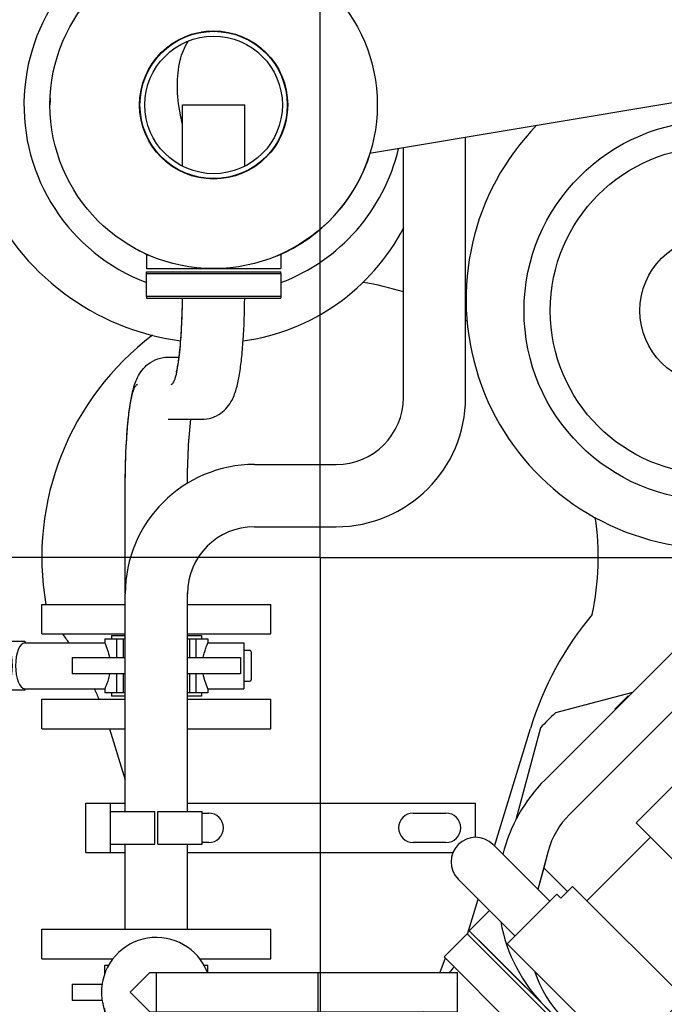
# Model space of a CAD drawing. Header units: millimetres. Extents: x 0 to 1189, y 0 to 841.
# Tile 164 of 175: x 913 to 928, y 469 to 493. Entities that reach past the tile are written whole.
import ezdxf

# ---------------------------------------------------------------- set-up
doc = ezdxf.new("R2010")
doc.units = ezdxf.units.MM
doc.header["$LTSCALE"] = 65.395
doc.linetypes.add('CENTER', pattern=[0.6, 0.375, -0.075, 0.075, -0.075])
for name, color, linetype in [('25007_060000_TLKGS_KGS_V_ABL1244', 7, 'CONTINUOUS'), ('25007_061000_TLKGS_KGS_V_ABL1245', 7, 'CONTINUOUS'), ('25007_062000_TLKGS_KGS_TL_V_ABL1295', 7, 'CONTINUOUS'), ('25007_153200_271333_ABL1181', 7, 'CONTINUOUS'), ('25007_153200_43_ABL1313', 7, 'CONTINUOUS'), ('25007_153200_43_T1_PBL1371', 7, 'CONTINUOUS'), ('25007_153200_44_ABL1287', 7, 'CONTINUOUS'), ('25007_153200_44_T1_PBL1330', 7, 'CONTINUOUS'), ('25007_153200_45_ABL1324', 7, 'CONTINUOUS'), ('25007_153200_45_T1_PBL1336', 7, 'CONTINUOUS'), ('25007_634500_05_SIMPLE1_A_ABL1246', 7, 'CONTINUOUS'), ('25007_634500_05_SIMPLE1_T1_A_PBL1247', 7, 'CONTINUOUS'), ('25007_641000_05_SIMPLE1_E_ABL1251', 7, 'CONTINUOUS'), ('25007_641000_05_SIMPLE1_T1_E_PBL1252', 7, 'CONTINUOUS'), ('25007_641000_05_SIMPLE1_T2_E_PBL1264', 7, 'CONTINUOUS'), ('25007_644000_01_SIMPLE1_C_ABL1374', 7, 'CONTINUOUS'), ('25007_644000_01_SIMPLE1_T1_C_PBL1375', 7, 'CONTINUOUS'), ('25007_644000_01_SIMPLE1_T2_C_PBL2440', 7, 'CONTINUOUS'), ('25007_644000_02_SIMPLE1_C_ABL1362', 7, 'CONTINUOUS'), ('25007_644000_02_SIMPLE1_T1_C_PBL1363', 7, 'CONTINUOUS'), ('25007_644000_02_SIMPLE1_T2_C_PBL2441', 7, 'CONTINUOUS'), ('25007_831800_06_SIMPLE1_X_ABL1340', 7, 'CONTINUOUS'), ('25007_831800_06_SIMPLE1_X_T1_PBL1353', 7, 'CONTINUOUS'), ('25007_831800_06_SIMPLE1_X_T2_PBL2444', 7, 'CONTINUOUS'), ('25007_831800_06_SIMPLE1_X_T3_PBL1361', 7, 'CONTINUOUS'), ('25007_833200_01_SIMPLE1_T1_X_PBL2442', 7, 'CONTINUOUS'), ('25007_833200_01_SIMPLE1_T1_X_PBL2443', 7, 'CONTINUOUS'), ('25007_833200_01_SIMPLE1_T4_X_PBL1341', 7, 'CONTINUOUS'), ('25007_833200_01_SIMPLE1_T4_X_PBL1342', 7, 'CONTINUOUS'), ('25007_833200_01_SIMPLE1_X_ABL1339', 7, 'CONTINUOUS'), ('25007_833901_10_PBL1299', 7, 'CONTINUOUS'), ('25007_836000_01_SIMPLE1_C_ABL1386', 7, 'CONTINUOUS'), ('25007_836000_01_SIMPLE1_T1_C_PBL1387', 7, 'CONTINUOUS'), ('25007_836000_01_SIMPLE1_T2_C_PBL2455', 7, 'CONTINUOUS'), ('25007_836000_01_SIMPLE1_T3_C_PBL2439', 7, 'CONTINUOUS'), ('25067_000000_IMO-2_SKL_PBL1327', 7, 'CONTINUOUS'), ('25067_000000_TLKGS_MARKETING_ABL1229', 7, 'CONTINUOUS'), ('ARI_ZESA_DN32_PN16_EPDM_ABL1276', 7, 'CONTINUOUS'), ('ARI_ZESA_DN32_PN16_EPDM_ABL1315', 7, 'CONTINUOUS'), ('ARI_ZESA_DN32_PN16_T1_EPDM_PBL1277', 7, 'CONTINUOUS'), ('ARI_ZESA_DN32_PN16_T1_EPDM_PBL1316', 7, 'CONTINUOUS'), ('ARI_ZESA_DN32_PN16_T2_EPDM_PBL1278', 7, 'CONTINUOUS'), ('ARI_ZESA_DN32_PN16_T2_EPDM_PBL1322', 7, 'CONTINUOUS'), ('EN1092_01A_DN32_PN16_OUTD_PBL1288', 7, 'CONTINUOUS'), ('EN1092_01A_DN32_PN16_OUTD_PBL1314', 7, 'CONTINUOUS'), ('EN1092_01A_DN32_PN16_OUTD_PBL1325', 7, 'CONTINUOUS'), ('links_5_VBL1178', 7, 'CONTINUOUS'), ('N4011-C1-82X39_PBL1338', 7, 'CONTINUOUS'), ('RKD3000-38_PBL1301', 7, 'CONTINUOUS'), ('RKD3000-38_PBL1302', 7, 'CONTINUOUS'), ('RKD3000-38_PBL1303', 7, 'CONTINUOUS')]:
    doc.layers.add(name, color=color, linetype=linetype)

# ---------------------------------------------------------------- blocks, each defined once
blk = doc.blocks.new('ARI_ZESA_DN32_PN16_T1_EPDM_PBL1277', base_point=(915.642, 469.37))
at = {"layer": 'ARI_ZESA_DN32_PN16_T1_EPDM_PBL1277', "color": 7, "linetype": 'Continuous'}
for p, q in [((914.739, 470.03), (914.85, 470.03)), ((914.739, 469.812), (914.739, 470.03)), ((917.148, 470.03), (917.259, 470.03)), ((917.259, 469.85), (917.259, 470.03)), ((913.945, 469.57), (914.691, 469.57)), ((913.945, 469.57), (913.945, 469.17)), ((914.675, 469.17), (913.945, 469.17)), ((914.739, 468.71), (914.739, 468.97)), ((917.259, 468.71), (917.259, 468.89)), ((914.838, 468.71), (914.739, 468.71)), ((917.259, 468.71), (917.16, 468.71))]:
    blk.add_line(p, q, dxfattribs=at)
blk.add_arc((915.999, 469.37), 1.34, 21.1763, 333.4607, dxfattribs=at)
blk = doc.blocks.new('ARI_ZESA_DN32_PN16_T2_EPDM_PBL1278', base_point=(919.359, 469.37))
at = {"layer": 'ARI_ZESA_DN32_PN16_T2_EPDM_PBL1278', "color": 7, "linetype": 'Continuous'}
for p, q in [((915.839, 469.85), (915.359, 469.37)), ((915.839, 469.85), (923.359, 469.85)), ((915.999, 469.85), (915.999, 468.89)), ((919.959, 468.89), (919.959, 469.85)), ((923.359, 468.89), (923.359, 469.85)), ((915.359, 469.37), (915.839, 468.89)), ((915.839, 468.89), (923.359, 468.89))]:
    blk.add_line(p, q, dxfattribs=at)
blk = doc.blocks.new('ARI_ZESA_DN32_PN16_EPDM_ABL1276', base_point=(918.652, 469.37))
at = {"layer": 'ARI_ZESA_DN32_PN16_T1_EPDM_PBL1277'}
blk.add_blockref('ARI_ZESA_DN32_PN16_T1_EPDM_PBL1277', (915.642, 469.37), dxfattribs=at)
at = {"layer": 'ARI_ZESA_DN32_PN16_T2_EPDM_PBL1278'}
blk.add_blockref('ARI_ZESA_DN32_PN16_T2_EPDM_PBL1278', (919.359, 469.37), dxfattribs=at)
blk = doc.blocks.new('EN1092_01A_DN32_PN16_OUTD_PBL1288', base_point=(915.999, 470.55))
at = {"layer": 'EN1092_01A_DN32_PN16_OUTD_PBL1288', "color": 7, "linetype": 'Continuous'}
for p, q in [((913.199, 470.91), (918.799, 470.91)), ((913.199, 470.19), (913.199, 470.91)), ((918.799, 470.19), (918.799, 470.91)), ((913.199, 470.19), (914.947, 470.19)), ((917.051, 470.19), (918.799, 470.19))]:
    blk.add_line(p, q, dxfattribs=at)
blk = doc.blocks.new('25007_153200_44_T1_PBL1330', base_point=(928.886, 485.311))
at = {"layer": '25007_153200_44_T1_PBL1330', "color": 7, "linetype": 'Continuous'}
for p, q in [((923.559, 483.91), (923.559, 490.265)), ((922.039, 483.91), (922.039, 490.01)), ((918.399, 482.27), (920.399, 482.27)), ((918.399, 480.75), (920.399, 480.75)), ((915.239, 473.79), (915.239, 479.11)), ((916.759, 473.79), (916.759, 479.11)), ((915.239, 470.91), (915.239, 472.99)), ((916.759, 470.91), (916.759, 472.99))]:
    blk.add_line(p, q, dxfattribs=at)
for centre, radius, start, end in [((920.399, 483.91), 3.16, 270, 360), ((920.399, 483.91), 1.64, 270, 360), ((918.399, 479.11), 3.16, 90, 180), ((918.399, 479.11), 1.64, 90, 180)]:
    blk.add_arc(centre, radius, start, end, dxfattribs=at)
blk = doc.blocks.new('25007_153200_44_ABL1287', base_point=(928.358, 485.483))
at = {"layer": '25007_153200_44_T1_PBL1330'}
blk.add_blockref('25007_153200_44_T1_PBL1330', (928.886, 485.311), dxfattribs=at)
at = {"layer": 'EN1092_01A_DN32_PN16_OUTD_PBL1288'}
blk.add_blockref('EN1092_01A_DN32_PN16_OUTD_PBL1288', (915.999, 470.55), dxfattribs=at)
blk = doc.blocks.new('25007_833901_10_PBL1299', base_point=(919.039, 473.39))
at = {"layer": '25007_833901_10_PBL1299', "color": 7, "linetype": 'Continuous'}
for p, q in [((914.279, 473.99), (915.239, 473.99)), ((914.279, 472.79), (914.279, 473.99)), ((914.879, 472.79), (914.879, 473.99)), ((916.76, 473.99), (923.799, 473.99)), ((923.799, 473.156), (923.799, 473.99)), ((917.12, 473.75), (917.279, 473.75)), ((922.279, 473.75), (923.079, 473.75)), ((917.279, 473.03), (917.12, 473.03)), ((923.079, 473.03), (922.279, 473.03)), ((914.279, 472.79), (915.239, 472.79)), ((916.76, 472.79), (923.255, 472.79))]:
    blk.add_line(p, q, dxfattribs=at)
for centre, start, end in [((917.279, 473.39), 270, 90), ((922.279, 473.39), 90, 270), ((923.079, 473.39), 270, 90)]:
    blk.add_arc(centre, 0.36, start, end, dxfattribs=at)
blk = doc.blocks.new('RKD3000-38_PBL1301', base_point=(915.419, 473.39))
at = {"layer": 'RKD3000-38_PBL1301', "color": 7, "linetype": 'Continuous'}
for p, q in [((914.879, 473.79), (915.959, 473.79)), ((915.959, 472.99), (915.959, 473.79)), ((914.879, 472.99), (915.959, 472.99))]:
    blk.add_line(p, q, dxfattribs=at)
blk = doc.blocks.new('RKD3000-38_PBL1302', base_point=(916.579, 473.39))
at = {"layer": 'RKD3000-38_PBL1302', "color": 7, "linetype": 'Continuous'}
for p, q in [((916.039, 473.79), (917.119, 473.79)), ((916.039, 472.99), (916.039, 473.79)), ((917.119, 472.99), (917.119, 473.79)), ((916.039, 472.99), (917.119, 472.99))]:
    blk.add_line(p, q, dxfattribs=at)
blk = doc.blocks.new('RKD3000-38_PBL1303', base_point=(917.12, 473.39))
at = {"layer": 'RKD3000-38_PBL1303', "color": 7, "linetype": 'Continuous'}
for p, q in [((917.119, 473.79), (917.12, 473.79)), ((917.12, 472.99), (917.12, 473.79)), ((917.119, 472.99), (917.12, 472.99))]:
    blk.add_line(p, q, dxfattribs=at)
blk = doc.blocks.new('EN1092_01A_DN32_PN16_OUTD_PBL1314', base_point=(916, 476.17))
at = {"layer": 'EN1092_01A_DN32_PN16_OUTD_PBL1314', "color": 7, "linetype": 'Continuous'}
for p, q in [((913.2, 476.53), (915.239, 476.53)), ((913.2, 475.81), (913.2, 476.53)), ((916.759, 476.53), (918.8, 476.53)), ((918.8, 475.81), (918.8, 476.53)), ((913.2, 475.81), (915.239, 475.81)), ((916.759, 475.81), (918.8, 475.81))]:
    blk.add_line(p, q, dxfattribs=at)
blk = doc.blocks.new('25007_153200_43_T1_PBL1371', base_point=(916, 466.01))
at = {"layer": '25007_153200_43_T1_PBL1371', "color": 7, "linetype": 'Continuous'}
for p, q in [((916.76, 473.79), (916.76, 475.81)), ((916.76, 470.91), (916.76, 472.99)), ((916.76, 465.59), (916.76, 467.83)), ((915.24, 464.87), (915.24, 464.95)), ((916.76, 464.87), (916.76, 464.95)), ((915.24, 463.53), (915.24, 463.59)), ((916.76, 463.53), (916.76, 463.59)), ((916.76, 456.21), (916.76, 459.187)), ((915.24, 456.21), (915.24, 456.7))]:
    blk.add_line(p, q, dxfattribs=at)
blk = doc.blocks.new('25007_153200_43_ABL1313', base_point=(916, 466.37))
at = {"layer": '25007_153200_43_T1_PBL1371'}
blk.add_blockref('25007_153200_43_T1_PBL1371', (916, 466.01), dxfattribs=at)
at = {"layer": 'EN1092_01A_DN32_PN16_OUTD_PBL1314'}
blk.add_blockref('EN1092_01A_DN32_PN16_OUTD_PBL1314', (916, 476.17), dxfattribs=at)
blk = doc.blocks.new('ARI_ZESA_DN32_PN16_T1_EPDM_PBL1316', base_point=(914.6, 477.35))
at = {"layer": 'ARI_ZESA_DN32_PN16_T1_EPDM_PBL1316', "color": 7, "linetype": 'Continuous'}
for p, q in [((910.98, 478.69), (911.32, 478.69)), ((911.32, 478.69), (911.32, 476.01)), ((910.88, 477.83), (910.88, 478.59)), ((911.32, 478.65), (911.76, 478.65)), ((911.76, 478.65), (911.76, 476.05)), ((914.74, 478.01), (915.239, 478.01)), ((914.74, 478.01), (914.74, 477.91)), ((914.9, 478.09), (915.239, 478.09)), ((914.9, 478.09), (914.9, 478.01)), ((915.035, 477.55), (915.035, 478.01)), ((915.19, 478.01), (915.19, 477.55)), ((916.759, 478.09), (917.1, 478.09)), ((916.759, 478.01), (917.26, 478.01)), ((916.811, 478.01), (916.811, 477.55)), ((916.965, 478.01), (916.965, 477.55)), ((917.1, 478.09), (917.1, 478.01)), ((917.26, 478.01), (917.26, 477.91)), ((912, 477.91), (912.253, 477.91)), ((912.253, 477.95), (912.787, 477.95)), ((912.253, 477.95), (912.253, 477.91)), ((912.253, 477.91), (912.256, 477.91)), ((912.785, 477.91), (912.787, 477.91)), ((912.787, 477.95), (912.787, 477.91)), ((912.787, 477.91), (914.74, 477.91)), ((917.26, 477.91), (918.14, 477.91)), ((918.14, 477.91), (918.14, 476.79)), ((918.14, 477.73), (918.28, 477.73)), ((913.946, 477.55), (915.239, 477.55)), ((913.946, 477.55), (913.946, 477.15)), ((916.759, 477.55), (918.054, 477.55)), ((918.054, 477.55), (918.054, 477.15)), ((918.32, 477.69), (918.32, 477.01)), ((915.239, 477.15), (913.946, 477.15)), ((915.035, 476.69), (915.035, 477.15)), ((915.19, 477.15), (915.19, 476.69)), ((918.054, 477.15), (916.759, 477.15)), ((916.811, 477.15), (916.811, 476.69)), ((916.965, 477.15), (916.965, 476.69)), ((910.88, 476.11), (910.88, 476.87)), ((912, 476.79), (912.253, 476.79)), ((912.256, 476.79), (912.253, 476.79)), ((912.253, 476.79), (912.253, 476.75)), ((912.787, 476.79), (912.785, 476.79)), ((912.787, 476.79), (914.74, 476.79)), ((912.787, 476.79), (912.787, 476.75)), ((914.74, 476.79), (914.74, 476.69)), ((917.26, 476.79), (918.14, 476.79)), ((917.26, 476.79), (917.26, 476.69)), ((918.14, 476.97), (918.28, 476.97)), ((912.787, 476.75), (912.253, 476.75)), ((915.239, 476.69), (914.74, 476.69)), ((914.9, 476.69), (914.9, 476.61)), ((915.239, 476.61), (914.9, 476.61)), ((917.26, 476.69), (916.759, 476.69)), ((917.1, 476.61), (916.759, 476.61)), ((917.1, 476.69), (917.1, 476.61)), ((911.32, 476.05), (911.76, 476.05)), ((910.98, 476.01), (911.32, 476.01))]:
    blk.add_line(p, q, dxfattribs=at)
for centre, radius, start, end in [((910.98, 478.59), 0.1, 90, 180), ((912, 478.15), 0.24, 180, 270), ((918.28, 477.69), 0.04, 0, 90), ((918.28, 477.01), 0.04, 270, 360), ((912, 476.55), 0.24, 90, 180), ((910.98, 476.11), 0.1, 180, 270)]:
    blk.add_arc(centre, radius, start, end, dxfattribs=at)
for centre, start_param, end_param in [((912.25, 477.35), 3.163625, 6.261153), ((912.79, 477.35), 0.021869, 3.119723)]:
    blk.add_ellipse(centre, major_axis=(0, 0.56), ratio=0.414214, start_param=start_param, end_param=end_param, dxfattribs=at)
for points in [[(914.74, 477.91), (914.791, 477.795), (914.832, 477.674), (914.854, 477.55)], [(917.26, 476.79), (917.209, 476.905), (917.168, 477.026), (917.147, 477.15)]]:
    blk.add_open_spline(points, degree=3, dxfattribs=at)
for points in [[(917.147, 477.55), (917.155, 477.599), (917.177, 477.687), (917.212, 477.799), (917.245, 477.867), (917.254, 477.903), (917.26, 477.91)], [(914.854, 477.15), (914.845, 477.101), (914.824, 477.013), (914.789, 476.901), (914.756, 476.833), (914.746, 476.797), (914.74, 476.79)]]:
    blk.add_open_spline(points, degree=3, knots=[0, 0, 0, 0, 0.395511, 0.714042, 0.925226, 1, 1, 1, 1], dxfattribs=at)
blk = doc.blocks.new('ARI_ZESA_DN32_PN16_T2_EPDM_PBL1322', base_point=(909.756, 477.35))
at = {"layer": 'ARI_ZESA_DN32_PN16_T2_EPDM_PBL1322', "color": 7, "linetype": 'Continuous'}
for p, q in [((908.512, 477.83), (911, 477.83)), ((908.512, 476.87), (908.512, 477.83)), ((908.612, 477.83), (908.612, 476.87)), ((908.96, 476.87), (908.96, 477.83)), ((909.035, 477.83), (909.035, 476.87)), ((909.492, 477.83), (909.492, 476.87)), ((909.592, 477.83), (909.592, 476.87)), ((911, 476.87), (911, 477.83)), ((908.512, 476.87), (911, 476.87))]:
    blk.add_line(p, q, dxfattribs=at)
blk = doc.blocks.new('ARI_ZESA_DN32_PN16_EPDM_ABL1315', base_point=(909.756, 477.35))
at = {"layer": 'ARI_ZESA_DN32_PN16_T1_EPDM_PBL1316'}
blk.add_blockref('ARI_ZESA_DN32_PN16_T1_EPDM_PBL1316', (914.6, 477.35), dxfattribs=at)
at = {"layer": 'ARI_ZESA_DN32_PN16_T2_EPDM_PBL1322'}
blk.add_blockref('ARI_ZESA_DN32_PN16_T2_EPDM_PBL1322', (909.756, 477.35), dxfattribs=at)
blk = doc.blocks.new('EN1092_01A_DN32_PN16_OUTD_PBL1325', base_point=(916, 478.49))
at = {"layer": 'EN1092_01A_DN32_PN16_OUTD_PBL1325', "color": 7, "linetype": 'Continuous'}
for p, q in [((913.2, 478.85), (915.239, 478.85)), ((913.2, 478.13), (913.2, 478.85)), ((916.759, 478.85), (918.8, 478.85)), ((918.8, 478.13), (918.8, 478.85)), ((913.2, 478.13), (915.239, 478.13)), ((916.759, 478.13), (918.8, 478.13))]:
    blk.add_line(p, q, dxfattribs=at)
blk = doc.blocks.new('25007_153200_45_T1_PBL1336', base_point=(916.7, 482.594))
at = {"layer": '25007_153200_45_T1_PBL1336', "color": 7, "linetype": 'Continuous'}
for p, q in [((916.291, 484.894), (916.557, 484.894)), ((916.291, 483.374), (917.11, 483.374)), ((915.24, 479.132), (915.24, 481.739)), ((916.76, 478.85), (916.76, 479.129))]:
    blk.add_line(p, q, dxfattribs=at)
for points, knots in [([(916.361, 484.226), (916.383, 484.226), (916.414, 484.264), (916.441, 484.32), (916.477, 484.423), (916.515, 484.596), (916.573, 484.974), (916.62, 485.562), (916.636, 486.064), (916.639, 486.338)], [0, 0, 0, 0, 0.030139, 0.055779, 0.089434, 0.180728, 0.302172, 0.619489, 1, 1, 1, 1]), ([(916.487, 484.517), (916.482, 484.502), (916.508, 484.586), (916.513, 484.622), (916.529, 484.705), (916.542, 484.79), (916.562, 484.933), (916.584, 485.135), (916.605, 485.403), (916.622, 485.698), (916.634, 486.013), (916.638, 486.229), (916.639, 486.338)], [0, 0, 0, 0, 0.027285, 0.059577, 0.101049, 0.150299, 0.206318, 0.335634, 0.4839, 0.646779, 0.820164, 1, 1, 1, 1]), ([(917.11, 483.374), (917.274, 483.374), (917.587, 483.476), (917.854, 483.808), (917.97, 484.148), (918.038, 484.489), (918.088, 484.876), (918.14, 485.499), (918.156, 485.994), (918.159, 486.338)], [0, 0, 0, 0, 0.143246, 0.265177, 0.358592, 0.454847, 0.568101, 0.699425, 1, 1, 1, 1]), ([(915.24, 481.739), (915.24, 482.104), (915.254, 482.632), (915.303, 483.297), (915.352, 483.714), (915.419, 484.077), (915.531, 484.433), (915.796, 484.784), (916.12, 484.894), (916.291, 484.894)], [0, 0, 0, 0, 0.302063, 0.435906, 0.551648, 0.649101, 0.740522, 0.858738, 1, 1, 1, 1]), ([(915.24, 481.739), (915.24, 482.056), (915.254, 482.644), (915.303, 483.334), (915.367, 483.783), (915.41, 483.989), (915.451, 484.114), (915.481, 484.18), (915.517, 484.226), (915.542, 484.226)], [0, 0, 0, 0, 0.375199, 0.694089, 0.817227, 0.910034, 0.94422, 0.970163, 1, 1, 1, 1]), ([(916.76, 481.808), (916.762, 482.092), (916.775, 482.615), (916.814, 483.138), (916.843, 483.376)], [0, 0, 0, 0, 0.541194, 1, 1, 1, 1]), ([(916.76, 481.808), (916.762, 482.095), (916.775, 482.618), (916.814, 483.141), (916.844, 483.375)], [0, 0, 0, 0, 0.549063, 1, 1, 1, 1])]:
    blk.add_open_spline(points, degree=3, knots=knots, dxfattribs=at)
blk = doc.blocks.new('N4011-C1-82X39_PBL1338', base_point=(917.4, 486.638))
at = {"layer": 'N4011-C1-82X39_PBL1338', "color": 7, "linetype": 'Continuous'}
for p, q in [((915.76, 486.938), (919.04, 486.938)), ((919.04, 486.938), (919.04, 486.338)), ((915.76, 486.378), (915.76, 486.338)), ((915.76, 486.338), (919.04, 486.338))]:
    blk.add_line(p, q, dxfattribs=at)
blk = doc.blocks.new('25007_153200_45_ABL1324', base_point=(916.12, 482.534))
at = {"layer": '25007_153200_45_T1_PBL1336'}
blk.add_blockref('25007_153200_45_T1_PBL1336', (916.7, 482.594), dxfattribs=at)
at = {"layer": 'EN1092_01A_DN32_PN16_OUTD_PBL1325'}
blk.add_blockref('EN1092_01A_DN32_PN16_OUTD_PBL1325', (916, 478.49), dxfattribs=at)
at = {"layer": 'N4011-C1-82X39_PBL1338'}
blk.add_blockref('N4011-C1-82X39_PBL1338', (917.4, 486.638), dxfattribs=at)
blk = doc.blocks.new('25007_153200_271333_ABL1181', base_point=(925.57, 469.52))
at = {"layer": '25007_153200_43_ABL1313'}
blk.add_blockref('25007_153200_43_ABL1313', (916, 466.37), dxfattribs=at)
at = {"layer": '25007_153200_44_ABL1287'}
blk.add_blockref('25007_153200_44_ABL1287', (928.358, 485.483), dxfattribs=at)
at = {"layer": '25007_153200_45_ABL1324'}
blk.add_blockref('25007_153200_45_ABL1324', (916.12, 482.534), dxfattribs=at)
at = {"layer": '25007_833901_10_PBL1299'}
blk.add_blockref('25007_833901_10_PBL1299', (919.039, 473.39), dxfattribs=at)
at = {"layer": 'ARI_ZESA_DN32_PN16_EPDM_ABL1276'}
blk.add_blockref('ARI_ZESA_DN32_PN16_EPDM_ABL1276', (918.652, 469.37), dxfattribs=at)
at = {"layer": 'ARI_ZESA_DN32_PN16_EPDM_ABL1315'}
blk.add_blockref('ARI_ZESA_DN32_PN16_EPDM_ABL1315', (909.756, 477.35), dxfattribs=at)
at = {"layer": 'RKD3000-38_PBL1301'}
blk.add_blockref('RKD3000-38_PBL1301', (915.419, 473.39), dxfattribs=at)
at = {"layer": 'RKD3000-38_PBL1302'}
blk.add_blockref('RKD3000-38_PBL1302', (916.579, 473.39), dxfattribs=at)
at = {"layer": 'RKD3000-38_PBL1303'}
blk.add_blockref('RKD3000-38_PBL1303', (917.12, 473.39), dxfattribs=at)
blk = doc.blocks.new('25007_634500_05_SIMPLE1_T1_A_PBL1247', base_point=(919.8, 479.179))
at = {"layer": '25007_634500_05_SIMPLE1_T1_A_PBL1247', "color": 7, "linetype": 'Continuous'}
for p, q in [((914.858, 475.81), (915.239, 474.564)), ((924.266, 472.944), (925.143, 475.815)), ((923.608, 470.792), (923.869, 471.645))]:
    blk.add_line(p, q, dxfattribs=at)
for centre, radius, start, end in [((920, 480), 21.9, 67.6698, 169.0327), ((920, 480), 6.8, 72.5352, 81.1733), ((920, 480), 6.8, 57.9717, 58.4119), ((920, 480), 6.8, 126.9812, 189.7465), ((920, 480), 6.8, 348.1731, 8.3047), ((932.794, 473.476), 8, 140.1102, 163), ((907.206, 473.476), 8, 33.6752, 35.615), ((907.206, 473.476), 8, 22.4487, 24.5024)]:
    blk.add_arc(centre, radius, start, end, dxfattribs=at)
blk = doc.blocks.new('25007_634500_05_SIMPLE1_A_ABL1246', base_point=(919.8, 479.179))
at = {"layer": '25007_634500_05_SIMPLE1_T1_A_PBL1247'}
blk.add_blockref('25007_634500_05_SIMPLE1_T1_A_PBL1247', (919.8, 479.179), dxfattribs=at)
blk = doc.blocks.new('25007_641000_05_SIMPLE1_T1_E_PBL1252', base_point=(924.792, 466.704))
at = {"layer": '25007_641000_05_SIMPLE1_T1_E_PBL1252', "color": 7, "linetype": 'Continuous'}
for p, q in [((923.6, 470.8), (923.034, 470.234)), ((923.6, 470.8), (927.984, 466.416)), ((923.063, 470.206), (922.929, 469.85)), ((923.034, 470.234), (926.956, 466.313)), ((922.568, 468.89), (922.565, 468.883)), ((921.972, 466.448), (921.972, 464.608)), ((927.418, 465.85), (927.984, 466.416)), ((926.956, 466.313), (927.418, 465.85)), ((927.612, 465.408), (927.843, 466.275)), ((927.344, 465.925), (927.344, 465.408)), ((927.344, 465.408), (927.612, 465.408)), ((927.852, 465.208), (927.992, 465.208)), ((927.992, 464.008), (927.992, 465.208)), ((921.795, 463.606), (921.972, 464.608)), ((927.504, 464.608), (921.972, 464.608)), ((927.789, 463.606), (927.767, 463.726)), ((919.792, 463.408), (929.792, 463.408)), ((919.792, 462.608), (919.792, 463.408)), ((929.792, 462.608), (929.792, 463.408)), ((919.792, 462.608), (929.792, 462.608))]:
    blk.add_line(p, q, dxfattribs=at)
for centre, radius, start, end in [((927.592, 466.448), 5.585, 140.6056, 142.3681), ((927.592, 466.448), 5.62, 154.0939, 180), ((927.592, 466.448), 5.585, 154.0779, 154.1572), ((927.852, 465.448), 0.24, 187.6551, 270), ((928.004, 463.768), 0.24, 92.8222, 190.0006), ((921.559, 463.648), 0.24, 270, 350), ((928.025, 463.648), 0.24, 190, 270)]:
    blk.add_arc(centre, radius, start, end, dxfattribs=at)
blk.add_open_spline([(927.735, 464.623), (927.709, 464.621), (927.632, 464.615), (927.555, 464.608), (927.504, 464.608)], degree=3, knots=[0, 0, 0, 0, 0.330032, 1, 1, 1, 1], dxfattribs=at)
blk = doc.blocks.new('25007_641000_05_SIMPLE1_T2_E_PBL1264', base_point=(929.994, 472.942))
at = {"layer": '25007_641000_05_SIMPLE1_T2_E_PBL1264', "color": 7, "linetype": 'Continuous'}
for p, q in [((932.195, 479.423), (932.157, 479.385)), ((932.426, 478.622), (930.993, 478.238)), ((929.177, 478.243), (925.5, 474.565)), ((934.813, 478.151), (934.72, 478.244)), ((932.096, 477.882), (927.727, 473.511)), ((930.097, 477.72), (926.095, 473.717)), ((935.428, 477.537), (935.336, 477.629)), ((927.635, 476.7), (925.753, 476.196)), ((927.535, 476.617), (927.209, 476.292)), ((927.543, 476.608), (927.535, 476.617)), ((927.209, 476.292), (927.218, 476.283)), ((925.389, 475.831), (924.788, 473.587)), ((935.423, 473.809), (935.807, 475.243)), ((935.067, 474.912), (930.697, 470.542)), ((936.607, 475.011), (936.57, 474.973)), ((927.727, 473.511), (928.081, 473.158)), ((928.081, 473.157), (926.526, 471.602)), ((928.081, 473.158), (930.344, 470.895)), ((925.615, 471.596), (924.229, 472.982)), ((930.904, 468.91), (934.906, 472.913)), ((925.577, 472.82), (925.326, 471.884)), ((925.578, 472.821), (925.468, 472.411)), ((925.468, 472.411), (925.327, 471.884)), ((925.468, 472.411), (926.048, 471.831)), ((925.468, 472.411), (926.048, 471.831)), ((925.468, 472.411), (925.468, 472.411)), ((924.766, 470.747), (923.38, 472.133)), ((926.172, 471.955), (925.889, 471.672)), ((929.142, 468.986), (926.172, 471.955)), ((931.752, 468.315), (935.429, 471.993)), ((925.79, 471.771), (924.574, 470.554)), ((925.889, 471.672), (925.79, 471.771)), ((924.144, 471.369), (923.647, 470.872)), ((923.647, 470.872), (924.135, 470.384)), ((924.094, 470.428), (923.648, 470.873)), ((930.344, 470.895), (928.789, 469.339)), ((930.344, 470.895), (930.697, 470.542)), ((924.574, 470.555), (927.403, 467.727)), ((924.574, 470.554), (927.403, 467.726)), ((924.525, 469.997), (924.094, 470.428)), ((924.135, 470.384), (924.566, 469.953)), ((933.383, 468.569), (933.887, 470.45)), ((933.478, 470.025), (933.804, 470.35)), ((933.804, 470.35), (933.795, 470.359)), ((933.47, 470.033), (933.478, 470.025)), ((925.501, 469.021), (924.525, 469.997)), ((924.566, 469.953), (925.5, 469.02)), ((925.499, 469.019), (925.5, 469.02)), ((925.499, 469.019), (926.207, 468.312)), ((925.501, 469.021), (926.209, 468.314)), ((927.403, 467.726), (928.619, 468.943)), ((928.619, 468.943), (928.859, 468.702)), ((928.619, 468.943), (928.86, 468.703)), ((928.859, 468.702), (929.142, 468.986)), ((929.018, 468.862), (929.598, 468.282)), ((929.018, 468.861), (929.598, 468.282)), ((928.265, 468.589), (928.364, 468.49)), ((928.42, 468.546), (927.799, 467.925)), ((928.265, 468.391), (928.406, 468.249)), ((928.42, 468.546), (928.561, 468.404)), ((928.561, 468.404), (928.548, 468.392)), ((929.598, 468.282), (930.008, 468.392)), ((926.207, 468.313), (927.14, 467.379)), ((926.207, 468.312), (926.207, 468.313)), ((927.184, 467.339), (926.208, 468.314)), ((928.445, 468.288), (928.406, 468.249)), ((928.857, 468.083), (929.598, 468.282)), ((929.598, 468.282), (929.598, 468.282)), ((930.774, 467.603), (933.019, 468.205)), ((927.756, 468.08), (927.855, 467.981)), ((927.799, 467.925), (927.941, 467.784)), ((927.954, 468.08), (928.096, 467.939)), ((928.096, 467.939), (928.057, 467.901)), ((928.011, 467.854), (927.941, 467.784)), ((927.14, 467.379), (927.572, 466.948)), ((927.616, 466.907), (927.184, 467.339)), ((928.771, 467.171), (928.06, 466.461)), ((928.626, 467.027), (929.05, 467.141)), ((927.572, 466.948), (928.06, 466.461)), ((928.061, 466.461), (927.616, 466.907))]:
    blk.add_line(p, q, dxfattribs=at)
for centre, radius, start, end in [((931.949, 475.471), 3.92, 45.0099, 135.0099), ((933.141, 475.956), 2.76, 345.0099, 105.0099), ((933.581, 476.397), 2.1, 315.0099, 135.0099), ((931.511, 476.306), 2, 105.0099, 135.0099), ((932.656, 474.764), 3.92, 351.964, 45.0099), ((929.388, 472.202), 5.4, 132.3017, 137.7697), ((928.273, 471.794), 3.92, 135.0099, 166.1177), ((927.51, 472.303), 2, 135.0099, 165.0099), ((933.491, 474.327), 2, 315.0099, 345.0099), ((932.656, 474.764), 3.92, 315.0099, 340.6295), ((923.804, 472.557), 0.6, 45.0099, 225.0099), ((928.273, 471.794), 3.92, 190.3441, 225.0099), ((927.916, 470.73), 2.8, 197.8447, 252.1749), ((929.49, 470.324), 2, 285.0099, 315.0099), ((929.388, 472.202), 5.4, 312.2501, 317.7181), ((928.98, 471.087), 3.92, 225.0099, 270.3763), ((928.98, 471.087), 3.92, 289.3336, 315.0099), ((927.916, 470.73), 2.8, 264.0816, 267.7496)]:
    blk.add_arc(centre, radius, start, end, dxfattribs=at)
blk = doc.blocks.new('25007_641000_05_SIMPLE1_E_ABL1251', base_point=(928.2, 471.016))
at = {"layer": '25007_641000_05_SIMPLE1_T1_E_PBL1252'}
blk.add_blockref('25007_641000_05_SIMPLE1_T1_E_PBL1252', (924.792, 466.704), dxfattribs=at)
at = {"layer": '25007_641000_05_SIMPLE1_T2_E_PBL1264'}
blk.add_blockref('25007_641000_05_SIMPLE1_T2_E_PBL1264', (929.994, 472.942), dxfattribs=at)
blk = doc.blocks.new('25007_644000_02_SIMPLE1_T1_C_PBL1363', base_point=(918.592, 492.211))
at = {"layer": '25007_644000_02_SIMPLE1_T1_C_PBL1363', "color": 7, "linetype": 'Continuous'}
for p, q in [((922.556, 499.18), (921.901, 498.721)), ((922.556, 499.18), (923.081, 498.43)), ((921.901, 498.721), (922.263, 498.204)), ((924.145, 496.91), (925.961, 494.317)), ((921.035, 496.691), (920.641, 496.028)), ((923.559, 496.353), (925.087, 494.171)), ((920.642, 496.028), (920.115, 495.141)), ((920.115, 495.141), (919.981, 494.915))]:
    blk.add_line(p, q, dxfattribs=at)
for points in [[(922.039, 496.905), (921.963, 496.877), (921.856, 496.841), (921.804, 496.826), (921.702, 496.797), (921.603, 496.773), (921.506, 496.752), (921.413, 496.735), (921.324, 496.721), (921.239, 496.709), (921.16, 496.701), (921.089, 496.695), (921.035, 496.691)], [(921.392, 493.866), (921.468, 493.835), (921.964, 493.668), (922.021, 493.657)]]:
    blk.add_lwpolyline(points, dxfattribs=at)
for centre, radius, start, end in [((917.719, 491.106), 6.496, 59.3017, 144.6812), ((917.404, 491.056), 4.64, 32.4285, 249.2062), ((917.393, 491.337), 6.096, 144.6812, 262.4848), ((922.851, 498.216), 4.473, 292.2831, 298.7305), ((917.403, 490.476), 5.235, 36.5085, 40.3542), ((917.404, 491.056), 4, 37.4493, 39.6903), ((917.404, 491.056), 5.08, 30.4699, 32.3198), ((917.404, 491.056), 4, 292.7993, 342.2031), ((917.404, 491.056), 4.64, 290.7158, 346.6485), ((917.403, 490.476), 5.235, 277.8624, 332.5418), ((917.404, 491.056), 4, 242.3546, 246.4096)]:
    blk.add_arc(centre, radius, start, end, dxfattribs=at)
for points, knots in [([(920.622, 494.399), (920.943, 494.192), (921.417, 493.977), (921.913, 493.854), (922.038, 493.829)], [0, 0, 0, 0, 0.749175, 1, 1, 1, 1]), ([(920.698, 494.324), (920.757, 494.286), (920.875, 494.212), (921.046, 494.11), (921.191, 494.022), (921.279, 493.97), (921.31, 493.942)], [0, 0, 0, 0, 0.295153, 0.576372, 0.826628, 1, 1, 1, 1]), ([(921.31, 493.942), (921.331, 493.923), (921.357, 493.897), (921.386, 493.874), (921.392, 493.866)], [0, 0, 0, 0, 0.741712, 1, 1, 1, 1])]:
    blk.add_open_spline(points, degree=3, knots=knots, dxfattribs=at)
blk = doc.blocks.new('25007_644000_02_SIMPLE1_T2_C_PBL2441', base_point=(917.012, 493.06))
at = {"layer": '25007_644000_02_SIMPLE1_T2_C_PBL2441', "color": 7, "linetype": 'Continuous'}
for start, end in [(36.2766, 87.9127), (177.6255, 180)]:
    blk.add_arc((917.4, 491.06), 4, start, end, dxfattribs=at)
blk = doc.blocks.new('25007_644000_02_SIMPLE1_C_ABL1362', base_point=(918.592, 492.211))
at = {"layer": '25007_644000_02_SIMPLE1_T1_C_PBL1363'}
blk.add_blockref('25007_644000_02_SIMPLE1_T1_C_PBL1363', (918.592, 492.211), dxfattribs=at)
at = {"layer": '25007_644000_02_SIMPLE1_T2_C_PBL2441'}
blk.add_blockref('25007_644000_02_SIMPLE1_T2_C_PBL2441', (917.012, 493.06), dxfattribs=at)
blk = doc.blocks.new('25007_644000_01_SIMPLE1_T1_C_PBL1375', base_point=(932.114, 486.319))
at = {"layer": '25007_644000_01_SIMPLE1_T1_C_PBL1375', "color": 7, "linetype": 'Continuous'}
for p, q in [((936.446, 492.423), (939.24, 486.432)), ((935.627, 492.286), (938.515, 486.093)), ((936.645, 491.996), (936.752, 492.046)), ((934.183, 490.951), (933.68, 490.366)), ((933.68, 490.366), (933.007, 489.584)), ((933.007, 489.584), (932.836, 489.385)), ((938.707, 487.573), (938.814, 487.623)), ((939.24, 486.432), (938.515, 486.093))]:
    blk.add_line(p, q, dxfattribs=at)
for points in [[(936.102, 491.266), (936.019, 491.232), (935.878, 491.177), (935.742, 491.128), (935.611, 491.086), (935.484, 491.049), (935.361, 491.019), (935.243, 490.993), (935.128, 490.973), (935.017, 490.956), (934.963, 490.95), (934.858, 490.94), (934.755, 490.933), (934.657, 490.929), (934.562, 490.928), (934.472, 490.93), (934.386, 490.934), (934.308, 490.939), (934.237, 490.945), (934.183, 490.951)], [(934.044, 488.107), (934.112, 488.063), (934.573, 487.813), (935.07, 487.62), (935.596, 487.491), (936.141, 487.429), (936.695, 487.436), (937.249, 487.513), (937.785, 487.658)]]:
    blk.add_lwpolyline(points, dxfattribs=at)
blk.add_circle((929.628, 486.032), 4.64, dxfattribs=at)
for centre, radius, start, end in [((929.947, 486.026), 6.496, 49.3017, 62.6903), ((929.666, 486.311), 6.096, 135.8034, 260.6589), ((929.526, 485.462), 5.235, 260.6589, 30.3542), ((929.628, 486.032), 5.08, 4.1784, 22.3198)]:
    blk.add_arc(centre, radius, start, end, dxfattribs=at)
for points, knots in [([(933.377, 488.765), (933.657, 488.507), (934.295, 488.068), (935.393, 487.697), (936.55, 487.625), (937.309, 487.778), (937.672, 487.901)], [0, 0, 0, 0, 0.249373, 0.499292, 0.749553, 1, 1, 1, 1]), ([(933.439, 488.679), (933.491, 488.63), (933.594, 488.537), (933.745, 488.408), (933.872, 488.296), (933.95, 488.229), (933.976, 488.196)], [0, 0, 0, 0, 0.295153, 0.576372, 0.826628, 1, 1, 1, 1]), ([(933.976, 488.196), (933.993, 488.174), (934.014, 488.144), (934.039, 488.115), (934.044, 488.107)], [0, 0, 0, 0, 0.741712, 1, 1, 1, 1])]:
    blk.add_open_spline(points, degree=3, knots=knots, dxfattribs=at)
blk = doc.blocks.new('25007_644000_01_SIMPLE1_T2_C_PBL2440', base_point=(929.628, 486.032))
at = {"layer": '25007_644000_01_SIMPLE1_T2_C_PBL2440', "color": 7, "linetype": 'Continuous'}
for radius in [4, 1.81]:
    blk.add_circle((929.628, 486.032), radius, dxfattribs=at)
blk = doc.blocks.new('25007_644000_01_SIMPLE1_C_ABL1374', base_point=(932.114, 486.319))
at = {"layer": '25007_644000_01_SIMPLE1_T1_C_PBL1375'}
blk.add_blockref('25007_644000_01_SIMPLE1_T1_C_PBL1375', (932.114, 486.319), dxfattribs=at)
at = {"layer": '25007_644000_01_SIMPLE1_T2_C_PBL2440'}
blk.add_blockref('25007_644000_01_SIMPLE1_T2_C_PBL2440', (929.628, 486.032), dxfattribs=at)
blk = doc.blocks.new('25007_836000_01_SIMPLE1_T1_C_PBL1387', base_point=(938.356, 489.538))
at = {"layer": '25007_836000_01_SIMPLE1_T1_C_PBL1387', "color": 7, "linetype": 'Continuous'}
for p, q in [((939.347, 486.483), (936.568, 492.443)), ((940.144, 486.855), (937.468, 492.594)), ((940.144, 486.855), (939.347, 486.483))]:
    blk.add_line(p, q, dxfattribs=at)
blk = doc.blocks.new('25007_836000_01_SIMPLE1_T3_C_PBL2439', base_point=(929.628, 486.032))
at = {"layer": '25007_836000_01_SIMPLE1_T3_C_PBL2439', "color": 7, "linetype": 'Continuous'}
for radius in [4, 1.81]:
    blk.add_circle((929.628, 486.032), radius, dxfattribs=at)
blk = doc.blocks.new('25007_836000_01_SIMPLE1_T2_C_PBL2455', base_point=(946, 495.092))
at = {"layer": '25007_836000_01_SIMPLE1_T2_C_PBL2455', "color": 7, "linetype": 'Continuous'}
for radius, start, end in [(3.7, 48.1593, 131.8407), (3.7, 193.3249, 346.6751), (1.55, 212.3043, 327.6957)]:
    blk.add_arc((946, 493.668), radius, start, end, dxfattribs=at)
blk = doc.blocks.new('25007_836000_01_SIMPLE1_C_ABL1386', base_point=(937.664, 489.7))
at = {"layer": '25007_836000_01_SIMPLE1_T1_C_PBL1387'}
blk.add_blockref('25007_836000_01_SIMPLE1_T1_C_PBL1387', (938.356, 489.538), dxfattribs=at)
at = {"layer": '25007_836000_01_SIMPLE1_T2_C_PBL2455'}
blk.add_blockref('25007_836000_01_SIMPLE1_T2_C_PBL2455', (946, 495.092), dxfattribs=at)
at = {"layer": '25007_836000_01_SIMPLE1_T3_C_PBL2439'}
blk.add_blockref('25007_836000_01_SIMPLE1_T3_C_PBL2439', (929.628, 486.032), dxfattribs=at)
blk = doc.blocks.new('25007_061000_TLKGS_KGS_V_ABL1245', base_point=(921.577, 501.632))
at = {"layer": '25007_634500_05_SIMPLE1_A_ABL1246'}
blk.add_blockref('25007_634500_05_SIMPLE1_A_ABL1246', (919.8, 479.179), dxfattribs=at)
at = {"layer": '25007_641000_05_SIMPLE1_E_ABL1251'}
blk.add_blockref('25007_641000_05_SIMPLE1_E_ABL1251', (928.2, 471.016), dxfattribs=at)
at = {"layer": '25007_644000_01_SIMPLE1_C_ABL1374'}
blk.add_blockref('25007_644000_01_SIMPLE1_C_ABL1374', (932.114, 486.319), dxfattribs=at)
at = {"layer": '25007_644000_02_SIMPLE1_C_ABL1362'}
blk.add_blockref('25007_644000_02_SIMPLE1_C_ABL1362', (918.592, 492.211), dxfattribs=at)
at = {"layer": '25007_836000_01_SIMPLE1_C_ABL1386'}
blk.add_blockref('25007_836000_01_SIMPLE1_C_ABL1386', (937.664, 489.7), dxfattribs=at)
blk = doc.blocks.new('25007_833200_01_SIMPLE1_T4_X_PBL1341', base_point=(917.4, 486.6784))
at = {"layer": '25007_833200_01_SIMPLE1_T4_X_PBL1341', "color": 7, "linetype": 'Continuous'}
for p, q in [((915.76, 486.9784), (919.04, 486.9784)), ((915.76, 486.3784), (915.76, 486.9784)), ((919.04, 486.9384), (919.04, 486.9784)), ((919.04, 486.3784), (915.76, 486.3784))]:
    blk.add_line(p, q, dxfattribs=at)
blk = doc.blocks.new('25007_833200_01_SIMPLE1_T4_X_PBL1342', base_point=(917.4, 487.236))
at = {"layer": '25007_833200_01_SIMPLE1_T4_X_PBL1342', "color": 7, "linetype": 'Continuous'}
for p, q in [((915.76, 487.413), (915.76, 487.058)), ((919.04, 487.413), (919.04, 487.058)), ((915.76, 487.058), (919.04, 487.058))]:
    blk.add_line(p, q, dxfattribs=at)
blk = doc.blocks.new('25007_831800_06_SIMPLE1_X_T1_PBL1353', base_point=(935.968, 493.145))
at = {"layer": '25007_831800_06_SIMPLE1_X_T1_PBL1353', "color": 7, "linetype": 'Continuous'}
for p, q in [((917.271, 492.862), (917.103, 492.834)), ((938.546, 492.774), (921.212, 489.872))]:
    blk.add_line(p, q, dxfattribs=at)
for points, knots in [([(916.516, 491.524), (916.516, 491.735), (916.55, 492.111), (916.683, 492.475), (916.78, 492.61)], [0, 0, 0, 0, 0.559186, 1, 1, 1, 1]), ([(916.639, 490.586), (916.619, 490.663), (916.549, 490.971), (916.516, 491.288), (916.516, 491.524)], [0, 0, 0, 0, 0.251498, 1, 1, 1, 1])]:
    blk.add_open_spline(points, degree=3, knots=knots, dxfattribs=at)
blk = doc.blocks.new('25007_831800_06_SIMPLE1_X_T3_PBL1361', base_point=(917.4, 490.239))
at = {"layer": '25007_831800_06_SIMPLE1_X_T3_PBL1361', "color": 7, "linetype": 'Continuous'}
for p, q in [((916.64, 491.058), (918.16, 491.058)), ((916.64, 489.574), (916.64, 491.058)), ((918.16, 489.574), (918.16, 491.058)), ((916.64, 489.42), (916.64, 489.425)), ((918.16, 489.42), (918.16, 489.425))]:
    blk.add_line(p, q, dxfattribs=at)
blk = doc.blocks.new('25007_833200_01_SIMPLE1_T1_X_PBL2442', base_point=(917.4, 491.0584))
at = {"layer": '25007_833200_01_SIMPLE1_T1_X_PBL2442', "color": 7, "linetype": 'Continuous'}
for start, end in [(87.62551, 92.37449), (267.62551, 272.37449)]:
    blk.add_arc((917.4, 491.0584), 4, start, end, dxfattribs=at)
blk = doc.blocks.new('25007_831800_06_SIMPLE1_X_T2_PBL2444', base_point=(917.4, 491.0584))
at = {"layer": '25007_831800_06_SIMPLE1_X_T2_PBL2444', "color": 7, "linetype": 'Continuous'}
for radius in [1.8, 1.68]:
    blk.add_circle((917.4, 491.0584), radius, dxfattribs=at)
blk = doc.blocks.new('25007_831800_06_SIMPLE1_X_ABL1340', base_point=(935.91, 492.498))
at = {"layer": '25007_831800_06_SIMPLE1_X_T1_PBL1353'}
blk.add_blockref('25007_831800_06_SIMPLE1_X_T1_PBL1353', (935.968, 493.145), dxfattribs=at)
at = {"layer": '25007_831800_06_SIMPLE1_X_T2_PBL2444'}
blk.add_blockref('25007_831800_06_SIMPLE1_X_T2_PBL2444', (917.4, 491.058), dxfattribs=at)
at = {"layer": '25007_831800_06_SIMPLE1_X_T3_PBL1361'}
blk.add_blockref('25007_831800_06_SIMPLE1_X_T3_PBL1361', (917.4, 490.239), dxfattribs=at)
at = {"layer": '25007_833200_01_SIMPLE1_T1_X_PBL2442'}
blk.add_blockref('25007_833200_01_SIMPLE1_T1_X_PBL2442', (917.4, 491.058), dxfattribs=at)
at = {"layer": '25007_833200_01_SIMPLE1_T4_X_PBL1341'}
blk.add_blockref('25007_833200_01_SIMPLE1_T4_X_PBL1341', (917.4, 486.678), dxfattribs=at)
at = {"layer": '25007_833200_01_SIMPLE1_T4_X_PBL1342'}
blk.add_blockref('25007_833200_01_SIMPLE1_T4_X_PBL1342', (917.4, 487.236), dxfattribs=at)
blk = doc.blocks.new('25007_833200_01_SIMPLE1_T1_X_PBL2443', base_point=(917.4, 491.0584))
at = {"layer": '25007_833200_01_SIMPLE1_T1_X_PBL2443', "color": 7, "linetype": 'Continuous'}
for radius in [4, 1.81]:
    blk.add_circle((917.4, 491.0584), radius, dxfattribs=at)
blk = doc.blocks.new('25007_833200_01_SIMPLE1_X_ABL1339', base_point=(940.63, 494.457))
at = {"layer": '25007_831800_06_SIMPLE1_X_ABL1340'}
blk.add_blockref('25007_831800_06_SIMPLE1_X_ABL1340', (935.91, 492.498), dxfattribs=at)
at = {"layer": '25007_833200_01_SIMPLE1_T1_X_PBL2443'}
blk.add_blockref('25007_833200_01_SIMPLE1_T1_X_PBL2443', (917.4, 491.058), dxfattribs=at)
blk = doc.blocks.new('25007_062000_TLKGS_KGS_TL_V_ABL1295', base_point=(935.78, 528.305))
at = {"layer": '25007_833200_01_SIMPLE1_X_ABL1339'}
blk.add_blockref('25007_833200_01_SIMPLE1_X_ABL1339', (940.63, 494.457), dxfattribs=at)
blk = doc.blocks.new('25007_060000_TLKGS_KGS_V_ABL1244', base_point=(925.947, 514.166))
at = {"layer": '25007_061000_TLKGS_KGS_V_ABL1245'}
blk.add_blockref('25007_061000_TLKGS_KGS_V_ABL1245', (921.577, 501.632), dxfattribs=at)
at = {"layer": '25007_062000_TLKGS_KGS_TL_V_ABL1295'}
blk.add_blockref('25007_062000_TLKGS_KGS_TL_V_ABL1295', (935.78, 528.305), dxfattribs=at)
blk = doc.blocks.new('25067_000000_TLKGS_MARKETING_ABL1229', base_point=(927.237, 517.643))
at = {"layer": '25007_060000_TLKGS_KGS_V_ABL1244'}
blk.add_blockref('25007_060000_TLKGS_KGS_V_ABL1244', (925.947, 514.166), dxfattribs=at)
blk = doc.blocks.new('25067_000000_IMO-2_SKL_PBL1327', base_point=(920, 511.688))
at = {"layer": '25067_000000_IMO-2_SKL_PBL1327', "color": 2, "linetype": 'CENTER'}
for q in [(920, 592.776), (887.626, 480), (952.374, 480), (920, 430.6)]:
    blk.add_line((920, 480), q, dxfattribs=at)
blk = doc.blocks.new('LINKS_5_VBL1178', base_point=(923.65, 511.188))
at = {"layer": '25007_153200_271333_ABL1181'}
blk.add_blockref('25007_153200_271333_ABL1181', (925.57, 469.52), dxfattribs=at)
at = {"layer": '25067_000000_IMO-2_SKL_PBL1327'}
blk.add_blockref('25067_000000_IMO-2_SKL_PBL1327', (920, 511.688), dxfattribs=at)
at = {"layer": '25067_000000_TLKGS_MARKETING_ABL1229'}
blk.add_blockref('25067_000000_TLKGS_MARKETING_ABL1229', (927.237, 517.643), dxfattribs=at)

msp = doc.modelspace()

# ---------------------------------------------------------------- block references
at = {"layer": 'links_5_VBL1178'}
msp.add_blockref('LINKS_5_VBL1178', (923.65, 511.18788), dxfattribs=at)

doc.saveas('drawing.dxf')
